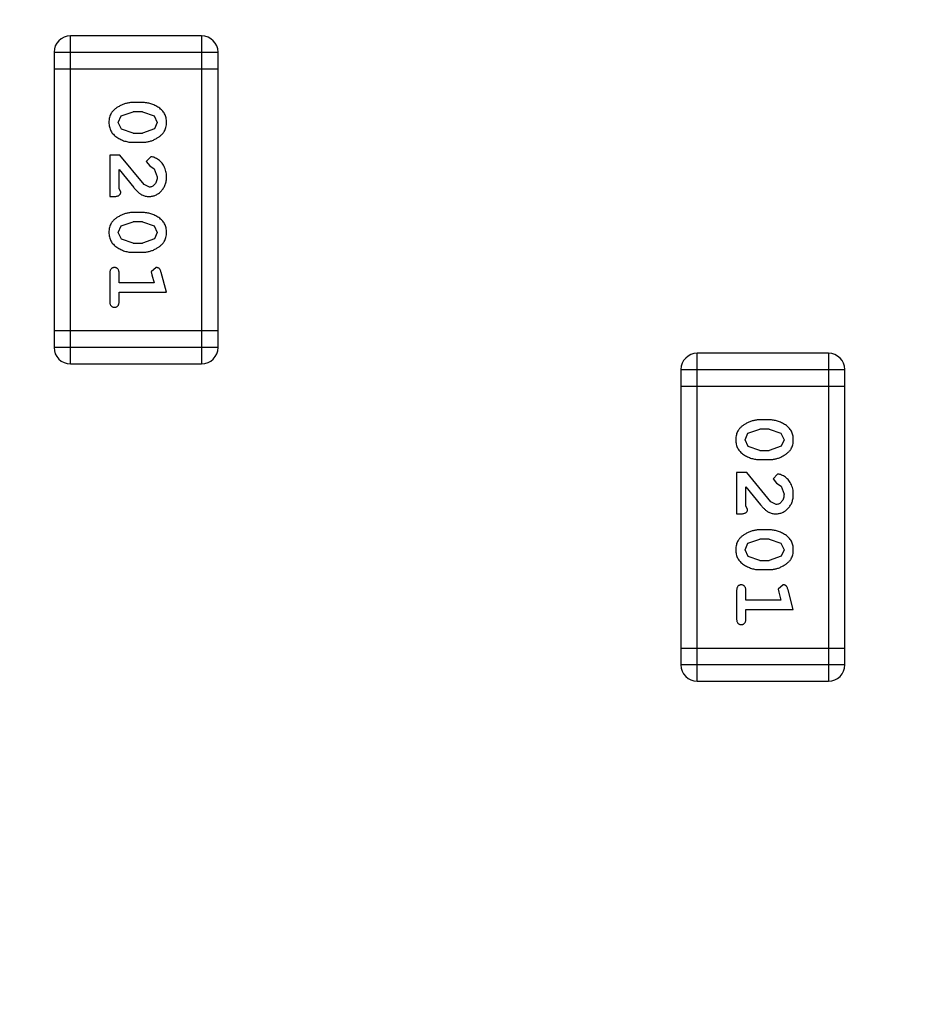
# Model space of a CAD drawing. Header units: inches. Extents: x 13 to 158, y -30 to 56.
# Tile 67 of 84: x 138.51 to 140.18, y 9.89 to 11.72. Entities that reach past the tile are written whole.
import ezdxf

# ---------------------------------------------------------------- set-up
doc = ezdxf.new("R2010")
doc.units = ezdxf.units.IN
doc.header["$LTSCALE"] = 1.21
doc.header["$MEASUREMENT"] = 0
doc.header["$PDMODE"] = 3
doc.header["$PDSIZE"] = 0.3125
doc.layers.get('0').update_dxf_attribs({"linetype": 'CONTINUOUS'})
doc.layers.get('Defpoints').update_dxf_attribs({"linetype": 'CONTINUOUS'})
doc.layers.add('DIM', color=3, linetype='CONTINUOUS')
doc.styles.get("Standard").update_dxf_attribs({"font": 'txt', "width": 0.8})
doc.dimstyles.get("Standard").update_dxf_attribs({"dimtxt": 0.15625, "dimasz": 0.1875, "dimexe": 0.125, "dimexo": 0.0625, "dimgap": 0.09, "dimtad": 0, "dimtih": 1, "dimtoh": 1, "dimzin": 4, "dimdsep": 46, "dimtxsty": 'Standard', "dimblk": '_FILLED', "dimblk1": '_FILLED', "dimblk2": '_FILLED', "dimcen": 0.09, "dimazin": 1, "dimtp": 0.01, "dimtm": 0.01, "dimtfac": 1, "dimtofl": 0, "dimtmove": 0, "dimatfit": 3, "dimldrblk": '_FILLED', "dimfxl": 1, "dimtolj": 1, "dimtzin": 4, "dimarcsym": 0})

# ---------------------------------------------------------------- blocks, each defined once
blk = doc.blocks.new('_FILLED')
at = {"color": 0, "linetype": 'ByBlock'}
blk.add_solid([(0, 0), (-1, 0.1667), (-1, -0.1667)], dxfattribs=at)
blk = doc.blocks.new('*D16')
at = {"layer": 'Defpoints', "color": 0}
for p in [(114.1495, 13.2855), (150.6495, 13.2855), (150.6495, -11.8704)]:
    blk.add_point(p, dxfattribs=at)
at = {"layer": 'DIM', "color": 0, "lineweight": -2}
for p, q in [((114.1495, 13.223), (114.1495, -11.9954)), ((150.6495, 13.223), (150.6495, -11.9954)), ((115.1495, -11.8704), (130.7762, -11.8704)), ((149.6495, -11.8704), (134.0229, -11.8704))]:
    blk.add_line(p, q, dxfattribs=at)
at = {"layer": 'DIM', "color": 0, "lineweight": -2, "rotation": 180}
blk.add_blockref('_FILLED', (114.1495, -11.8704), dxfattribs=at)
at = {"layer": 'DIM', "color": 0, "lineweight": -2}
blk.add_blockref('_FILLED', (150.6495, -11.8704), dxfattribs=at)
at = {"layer": 'DIM', "color": 0, "insert": (132.3995, -11.8704), "char_height": 1, "attachment_point": 5}
blk.add_mtext('\\A1;36.50', dxfattribs=at)

msp = doc.modelspace()

# ---------------------------------------------------------------- linework, layer by layer
at = {"color": 6, "linetype": 'Continuous'}
for p, q in [((138.6006, 11.0836), (138.6006, 11.6932)), ((138.8444, 11.6932), (138.6006, 11.6932)), ((138.8444, 11.6932), (138.8444, 11.0836)), ((138.5701, 11.6628), (138.5701, 11.1141)), ((138.5701, 11.6628), (138.8749, 11.6628)), ((138.8749, 11.1141), (138.8749, 11.6628)), ((138.5701, 11.6323), (138.8749, 11.6323)), ((138.7345, 11.5694), (138.7168, 11.5694)), ((138.6948, 11.5444), (138.7171, 11.552)), ((138.7343, 11.552), (138.7171, 11.552)), ((138.7343, 11.552), (138.7561, 11.5448)), ((138.6895, 11.5323), (138.6948, 11.5444)), ((138.7561, 11.5448), (138.7619, 11.5324)), ((138.6953, 11.52), (138.6895, 11.5323)), ((138.7171, 11.5127), (138.6953, 11.52)), ((138.7566, 11.5203), (138.7343, 11.5127)), ((138.7619, 11.5324), (138.7566, 11.5203)), ((138.7171, 11.5127), (138.7343, 11.5127)), ((138.7168, 11.4954), (138.7345, 11.4954)), ((138.6738, 11.4718), (138.6738, 11.3947)), ((138.6926, 11.4718), (138.6738, 11.4718)), ((138.7376, 11.4168), (138.6926, 11.4718)), ((138.7498, 11.4687), (138.7414, 11.4598)), ((138.7414, 11.4598), (138.748, 11.4514)), ((138.6911, 11.4089), (138.6911, 11.4451)), ((138.6911, 11.4451), (138.7181, 11.4115)), ((138.748, 11.4514), (138.7565, 11.4464)), ((138.7565, 11.4464), (138.7619, 11.4315)), ((138.6942, 11.4034), (138.6911, 11.4089)), ((138.7473, 11.412), (138.7376, 11.4168)), ((138.6738, 11.3947), (138.6816, 11.3947)), ((138.7345, 11.3648), (138.7168, 11.3648)), ((138.6895, 11.3277), (138.6948, 11.3399)), ((138.6948, 11.3399), (138.7171, 11.3475)), ((138.7343, 11.3475), (138.7171, 11.3475)), ((138.7343, 11.3475), (138.7561, 11.3403)), ((138.7561, 11.3403), (138.7619, 11.3279)), ((138.6953, 11.3155), (138.6895, 11.3277)), ((138.7171, 11.3082), (138.6953, 11.3155)), ((138.7566, 11.3158), (138.7343, 11.3082)), ((138.7619, 11.3279), (138.7566, 11.3158)), ((138.7171, 11.3082), (138.7343, 11.3082)), ((138.7168, 11.2909), (138.7345, 11.2909)), ((138.7601, 11.2626), (138.7508, 11.2547)), ((138.6738, 11.2516), (138.6738, 11.1997)), ((138.6911, 11.2343), (138.6911, 11.2516)), ((138.7508, 11.2547), (138.7519, 11.2493)), ((138.7519, 11.2493), (138.756, 11.2343)), ((138.7792, 11.217), (138.7693, 11.2535)), ((138.756, 11.2343), (138.6911, 11.2343)), ((138.6911, 11.1997), (138.6911, 11.217)), ((138.6911, 11.217), (138.7792, 11.217)), ((138.8749, 11.1446), (138.5701, 11.1446)), ((138.8749, 11.1141), (138.5701, 11.1141)), ((139.7656, 10.4936), (139.7656, 11.1032)), ((140.0094, 11.1032), (139.7656, 11.1032)), ((140.0094, 11.1032), (140.0094, 10.4936)), ((138.6006, 11.0836), (138.8444, 11.0836)), ((139.7351, 11.0728), (139.7351, 10.5241)), ((139.7351, 11.0728), (140.0399, 11.0728)), ((140.0399, 10.5241), (140.0399, 11.0728)), ((139.7351, 11.0423), (140.0399, 11.0423)), ((139.8995, 10.9794), (139.8818, 10.9794)), ((139.8545, 10.9423), (139.8598, 10.9544)), ((139.8598, 10.9544), (139.882, 10.9621)), ((139.8993, 10.9621), (139.882, 10.9621)), ((139.8993, 10.9621), (139.921, 10.9548)), ((139.921, 10.9548), (139.9268, 10.9424)), ((139.8603, 10.93), (139.8545, 10.9423)), ((139.882, 10.9227), (139.8603, 10.93)), ((139.9215, 10.9303), (139.8993, 10.9227)), ((139.9268, 10.9424), (139.9215, 10.9303)), ((139.882, 10.9227), (139.8993, 10.9227)), ((139.8818, 10.9054), (139.8995, 10.9054)), ((139.8387, 10.8818), (139.8387, 10.8047)), ((139.8576, 10.8818), (139.8387, 10.8818)), ((139.9026, 10.8268), (139.8576, 10.8818)), ((139.9148, 10.8787), (139.9064, 10.8698)), ((139.9064, 10.8698), (139.9129, 10.8614)), ((139.9129, 10.8614), (139.9214, 10.8564)), ((139.9214, 10.8564), (139.9268, 10.8415)), ((139.856, 10.8189), (139.856, 10.8551)), ((139.856, 10.8551), (139.8831, 10.8215)), ((139.8592, 10.8134), (139.856, 10.8189)), ((139.9123, 10.822), (139.9026, 10.8268)), ((139.8387, 10.8047), (139.8466, 10.8047)), ((139.8995, 10.7748), (139.8818, 10.7748)), ((139.8545, 10.7378), (139.8598, 10.7499)), ((139.8598, 10.7499), (139.882, 10.7575)), ((139.8993, 10.7575), (139.882, 10.7575)), ((139.8993, 10.7575), (139.921, 10.7503)), ((139.921, 10.7503), (139.9268, 10.7379)), ((139.8603, 10.7255), (139.8545, 10.7378)), ((139.9268, 10.7379), (139.9215, 10.7258)), ((139.882, 10.7182), (139.8603, 10.7255)), ((139.882, 10.7182), (139.8993, 10.7182)), ((139.9215, 10.7258), (139.8993, 10.7182)), ((139.8818, 10.7009), (139.8995, 10.7009)), ((139.9251, 10.6726), (139.9158, 10.6647)), ((139.8387, 10.6616), (139.8387, 10.6097)), ((139.856, 10.6443), (139.856, 10.6616)), ((139.9158, 10.6647), (139.9169, 10.6593)), ((139.9169, 10.6593), (139.921, 10.6443)), ((139.9441, 10.627), (139.9343, 10.6635)), ((139.921, 10.6443), (139.856, 10.6443)), ((139.856, 10.6097), (139.856, 10.627)), ((139.856, 10.627), (139.9441, 10.627)), ((140.0399, 10.5546), (139.7351, 10.5546)), ((140.0399, 10.5241), (139.7351, 10.5241)), ((139.7656, 10.4936), (140.0094, 10.4936))]:
    msp.add_line(p, q, dxfattribs=at)
for centre, start, end in [((138.6006, 11.6628), 90, 180), ((138.8444, 11.6628), 0, 90), ((138.6006, 11.1141), 180, 270), ((138.8444, 11.1141), 270, 0), ((139.7656, 11.0728), 90, 180), ((140.0094, 11.0728), 0, 90), ((139.7656, 10.5241), 180, 270), ((140.0094, 10.5241), 270, 0)]:
    msp.add_arc(centre, 0.0305, start, end, dxfattribs=at)
for points, knots in [([(138.7168, 11.5694), (138.7157, 11.5693), (138.7136, 11.5693), (138.7104, 11.569), (138.7073, 11.5685), (138.7042, 11.5678), (138.7011, 11.5669), (138.6982, 11.5658), (138.6952, 11.5645), (138.6923, 11.5631), (138.6896, 11.5615), (138.687, 11.5599), (138.6847, 11.5582), (138.6826, 11.5566), (138.6808, 11.5549), (138.6791, 11.5532), (138.6777, 11.5514), (138.6761, 11.5491), (138.6745, 11.5459), (138.6732, 11.5417), (138.6723, 11.5371), (138.6722, 11.534), (138.6722, 11.5323)], [0, 0, 0, 0, 0.049886, 0.09882, 0.148132, 0.19689, 0.246038, 0.295176, 0.345305, 0.395692, 0.445312, 0.491875, 0.535813, 0.577009, 0.616081, 0.652689, 0.687585, 0.720206, 0.785062, 0.85223, 0.923759, 1, 1, 1, 1]), ([(138.7792, 11.5326), (138.7791, 11.534), (138.779, 11.5368), (138.7783, 11.5409), (138.7772, 11.5447), (138.7756, 11.5483), (138.7736, 11.5516), (138.7711, 11.5546), (138.7681, 11.5574), (138.7647, 11.5599), (138.7611, 11.5621), (138.7574, 11.564), (138.7537, 11.5657), (138.7499, 11.567), (138.7462, 11.5681), (138.7423, 11.5688), (138.7384, 11.5693), (138.7358, 11.5693), (138.7345, 11.5694)], [0, 0, 0, 0, 0.06692, 0.130834, 0.19258, 0.252759, 0.312631, 0.373411, 0.436359, 0.501894, 0.568244, 0.632472, 0.69556, 0.757163, 0.818592, 0.878885, 0.939235, 1, 1, 1, 1]), ([(138.6722, 11.5323), (138.6722, 11.5309), (138.6723, 11.528), (138.673, 11.524), (138.6741, 11.5201), (138.6757, 11.5165), (138.6777, 11.5132), (138.6803, 11.5102), (138.6832, 11.5074), (138.6866, 11.5049), (138.6902, 11.5027), (138.6939, 11.5008), (138.6976, 11.4991), (138.7013, 11.4978), (138.7052, 11.4967), (138.709, 11.4959), (138.7129, 11.4955), (138.7155, 11.4954), (138.7168, 11.4954)], [0, 0, 0, 0, 0.067217, 0.131051, 0.19272, 0.252824, 0.312745, 0.373449, 0.436041, 0.501494, 0.567761, 0.632087, 0.695096, 0.757109, 0.817993, 0.878657, 0.939311, 1, 1, 1, 1]), ([(138.7345, 11.4954), (138.7356, 11.4954), (138.7378, 11.4955), (138.741, 11.4958), (138.7441, 11.4963), (138.7472, 11.497), (138.7502, 11.4979), (138.7533, 11.499), (138.7562, 11.5003), (138.7591, 11.5018), (138.7618, 11.5034), (138.7644, 11.505), (138.7667, 11.5067), (138.7688, 11.5084), (138.7707, 11.5101), (138.7723, 11.5118), (138.7737, 11.5135), (138.7753, 11.5159), (138.7769, 11.519), (138.7782, 11.5232), (138.779, 11.5278), (138.7791, 11.5309), (138.7792, 11.5326)], [0, 0, 0, 0, 0.049855, 0.099516, 0.148482, 0.19758, 0.246804, 0.296268, 0.346517, 0.397047, 0.446826, 0.49336, 0.537801, 0.579207, 0.617974, 0.654833, 0.689171, 0.722088, 0.786392, 0.853518, 0.924186, 1, 1, 1, 1]), ([(138.7792, 11.4314), (138.7791, 11.4331), (138.779, 11.4365), (138.7781, 11.4414), (138.7767, 11.4461), (138.7747, 11.4506), (138.7723, 11.4548), (138.7694, 11.4584), (138.7662, 11.4616), (138.7626, 11.4641), (138.759, 11.4661), (138.7557, 11.4675), (138.7527, 11.4685), (138.7507, 11.4686), (138.7498, 11.4687)], [0, 0, 0, 0, 0.098286, 0.193983, 0.289056, 0.384352, 0.477435, 0.566197, 0.652355, 0.737986, 0.818188, 0.887401, 0.94802, 1, 1, 1, 1]), ([(138.7464, 11.3947), (138.7475, 11.3948), (138.7497, 11.3948), (138.7529, 11.3953), (138.756, 11.3961), (138.759, 11.3973), (138.7619, 11.3987), (138.7646, 11.4005), (138.7672, 11.4026), (138.7696, 11.405), (138.7718, 11.4076), (138.7738, 11.4105), (138.7755, 11.4135), (138.7768, 11.4168), (138.7779, 11.4202), (138.7786, 11.4237), (138.7791, 11.4275), (138.7791, 11.4301), (138.7792, 11.4314)], [0, 0, 0, 0, 0.060981, 0.120256, 0.178148, 0.236115, 0.293993, 0.352864, 0.413358, 0.476056, 0.539296, 0.602396, 0.665116, 0.728325, 0.792919, 0.859317, 0.928302, 1, 1, 1, 1]), ([(138.7619, 11.4315), (138.7618, 11.4301), (138.7617, 11.4274), (138.7609, 11.4236), (138.7595, 11.4202), (138.7576, 11.4174), (138.7553, 11.415), (138.7528, 11.4133), (138.7501, 11.4122), (138.7483, 11.4121), (138.7473, 11.412)], [0, 0, 0, 0, 0.156344, 0.299348, 0.4327, 0.561, 0.682299, 0.791883, 0.89611, 1, 1, 1, 1]), ([(138.7181, 11.4115), (138.7189, 11.4106), (138.7204, 11.4089), (138.7226, 11.4066), (138.7247, 11.4044), (138.7267, 11.4026), (138.7285, 11.401), (138.7303, 11.3996), (138.7319, 11.3985), (138.734, 11.3974), (138.7366, 11.3963), (138.7397, 11.3954), (138.743, 11.3948), (138.7453, 11.3948), (138.7464, 11.3947)], [0, 0, 0, 0, 0.103002, 0.197728, 0.285279, 0.365235, 0.437224, 0.502446, 0.560545, 0.611446, 0.707576, 0.80349, 0.900532, 1, 1, 1, 1]), ([(138.6816, 11.3947), (138.6827, 11.3948), (138.6847, 11.3948), (138.6874, 11.3952), (138.6896, 11.3959), (138.6914, 11.397), (138.6927, 11.3983), (138.6936, 11.3998), (138.6941, 11.4015), (138.6942, 11.4027), (138.6942, 11.4034)], [0, 0, 0, 0, 0.1844, 0.34094, 0.473574, 0.586824, 0.690029, 0.789175, 0.890445, 1, 1, 1, 1]), ([(138.7168, 11.3648), (138.7157, 11.3648), (138.7136, 11.3648), (138.7104, 11.3645), (138.7073, 11.364), (138.7042, 11.3633), (138.7011, 11.3624), (138.6982, 11.3613), (138.6952, 11.36), (138.6923, 11.3586), (138.6896, 11.357), (138.687, 11.3554), (138.6847, 11.3537), (138.6826, 11.3521), (138.6808, 11.3504), (138.6791, 11.3487), (138.6777, 11.3469), (138.6761, 11.3446), (138.6745, 11.3414), (138.6732, 11.3372), (138.6723, 11.3326), (138.6722, 11.3294), (138.6722, 11.3278)], [0, 0, 0, 0, 0.049886, 0.09882, 0.148132, 0.19689, 0.246038, 0.295176, 0.345305, 0.395692, 0.445312, 0.491875, 0.535813, 0.577009, 0.616081, 0.652689, 0.687585, 0.720206, 0.785062, 0.85223, 0.923759, 1, 1, 1, 1]), ([(138.7792, 11.328), (138.7791, 11.3295), (138.779, 11.3323), (138.7783, 11.3364), (138.7772, 11.3402), (138.7756, 11.3438), (138.7736, 11.3471), (138.7711, 11.3501), (138.7681, 11.3529), (138.7647, 11.3554), (138.7611, 11.3576), (138.7574, 11.3595), (138.7537, 11.3612), (138.7499, 11.3625), (138.7462, 11.3636), (138.7423, 11.3643), (138.7384, 11.3648), (138.7358, 11.3648), (138.7345, 11.3648)], [0, 0, 0, 0, 0.06692, 0.130834, 0.19258, 0.252759, 0.312631, 0.373411, 0.436359, 0.501894, 0.568244, 0.632472, 0.69556, 0.757163, 0.818592, 0.878885, 0.939235, 1, 1, 1, 1]), ([(138.6722, 11.3278), (138.6722, 11.3264), (138.6723, 11.3235), (138.673, 11.3194), (138.6741, 11.3156), (138.6757, 11.312), (138.6777, 11.3087), (138.6803, 11.3057), (138.6832, 11.3029), (138.6866, 11.3004), (138.6902, 11.2982), (138.6939, 11.2963), (138.6976, 11.2946), (138.7013, 11.2932), (138.7052, 11.2922), (138.709, 11.2914), (138.7129, 11.291), (138.7155, 11.2909), (138.7168, 11.2909)], [0, 0, 0, 0, 0.067217, 0.131051, 0.19272, 0.252824, 0.312745, 0.373449, 0.436041, 0.501494, 0.567761, 0.632087, 0.695096, 0.757109, 0.817993, 0.878657, 0.939311, 1, 1, 1, 1]), ([(138.7345, 11.2909), (138.7356, 11.2909), (138.7378, 11.291), (138.741, 11.2913), (138.7441, 11.2918), (138.7472, 11.2925), (138.7502, 11.2934), (138.7533, 11.2945), (138.7562, 11.2958), (138.7591, 11.2973), (138.7618, 11.2989), (138.7644, 11.3005), (138.7667, 11.3022), (138.7688, 11.3038), (138.7707, 11.3056), (138.7723, 11.3073), (138.7737, 11.309), (138.7753, 11.3114), (138.7769, 11.3145), (138.7782, 11.3187), (138.779, 11.3233), (138.7791, 11.3264), (138.7792, 11.328)], [0, 0, 0, 0, 0.049855, 0.099516, 0.148482, 0.19758, 0.246804, 0.296268, 0.346517, 0.397047, 0.446826, 0.49336, 0.537801, 0.579207, 0.617974, 0.654833, 0.689171, 0.722088, 0.786392, 0.853518, 0.924186, 1, 1, 1, 1]), ([(138.6824, 11.2626), (138.6818, 11.2626), (138.6806, 11.2625), (138.6789, 11.262), (138.6774, 11.2612), (138.6761, 11.26), (138.675, 11.2584), (138.6743, 11.2565), (138.6738, 11.2542), (138.6738, 11.2525), (138.6738, 11.2516)], [0, 0, 0, 0, 0.115051, 0.223278, 0.329269, 0.437893, 0.554681, 0.682591, 0.83103, 1, 1, 1, 1]), ([(138.6911, 11.2516), (138.691, 11.2525), (138.691, 11.2542), (138.6905, 11.2565), (138.6898, 11.2584), (138.6887, 11.26), (138.6874, 11.2611), (138.6859, 11.262), (138.6842, 11.2625), (138.683, 11.2626), (138.6824, 11.2626)], [0, 0, 0, 0, 0.169102, 0.317658, 0.446239, 0.563118, 0.671828, 0.776546, 0.884858, 1, 1, 1, 1]), ([(138.7693, 11.2535), (138.769, 11.2544), (138.7685, 11.256), (138.7677, 11.258), (138.7668, 11.2597), (138.7658, 11.2609), (138.7646, 11.2617), (138.7632, 11.2622), (138.7617, 11.2625), (138.7607, 11.2626), (138.7601, 11.2626)], [0, 0, 0, 0, 0.187321, 0.344927, 0.475328, 0.579604, 0.674244, 0.773631, 0.882025, 1, 1, 1, 1]), ([(138.6738, 11.1997), (138.6738, 11.1988), (138.6738, 11.1971), (138.6743, 11.1948), (138.675, 11.1928), (138.6761, 11.1913), (138.6774, 11.1901), (138.6789, 11.1893), (138.6806, 11.1887), (138.6818, 11.1887), (138.6824, 11.1886)], [0, 0, 0, 0, 0.169012, 0.317488, 0.445429, 0.560977, 0.67065, 0.776666, 0.88492, 1, 1, 1, 1]), ([(138.6824, 11.1886), (138.683, 11.1887), (138.6842, 11.1887), (138.6859, 11.1892), (138.6874, 11.1901), (138.6887, 11.1913), (138.6898, 11.1928), (138.6905, 11.1948), (138.691, 11.1971), (138.691, 11.1988), (138.6911, 11.1997)], [0, 0, 0, 0, 0.11517, 0.223509, 0.328254, 0.438012, 0.553651, 0.682263, 0.830856, 1, 1, 1, 1]), ([(139.8818, 10.9794), (139.8807, 10.9793), (139.8786, 10.9793), (139.8754, 10.979), (139.8723, 10.9785), (139.8692, 10.9778), (139.8661, 10.9769), (139.8631, 10.9758), (139.8602, 10.9745), (139.8573, 10.9731), (139.8546, 10.9715), (139.852, 10.9699), (139.8497, 10.9682), (139.8476, 10.9666), (139.8457, 10.9649), (139.8441, 10.9632), (139.8426, 10.9614), (139.841, 10.9591), (139.8394, 10.9559), (139.8381, 10.9517), (139.8373, 10.9471), (139.8372, 10.944), (139.8372, 10.9423)], [0, 0, 0, 0, 0.049886, 0.09882, 0.148132, 0.19689, 0.246038, 0.295176, 0.345305, 0.395692, 0.445312, 0.491875, 0.535813, 0.577009, 0.616081, 0.652689, 0.687585, 0.720206, 0.785062, 0.85223, 0.923759, 1, 1, 1, 1]), ([(139.9441, 10.9426), (139.9441, 10.944), (139.944, 10.9468), (139.9433, 10.9509), (139.9422, 10.9547), (139.9406, 10.9583), (139.9385, 10.9616), (139.936, 10.9647), (139.9331, 10.9674), (139.9297, 10.9699), (139.9261, 10.9721), (139.9224, 10.974), (139.9187, 10.9757), (139.9149, 10.977), (139.9111, 10.9781), (139.9073, 10.9788), (139.9034, 10.9793), (139.9008, 10.9793), (139.8995, 10.9794)], [0, 0, 0, 0, 0.06692, 0.130834, 0.19258, 0.252759, 0.312631, 0.373411, 0.436359, 0.501894, 0.568244, 0.632472, 0.69556, 0.757163, 0.818592, 0.878885, 0.939235, 1, 1, 1, 1]), ([(139.8372, 10.9423), (139.8372, 10.9409), (139.8373, 10.938), (139.838, 10.934), (139.8391, 10.9301), (139.8407, 10.9265), (139.8427, 10.9232), (139.8452, 10.9202), (139.8482, 10.9174), (139.8516, 10.9149), (139.8552, 10.9127), (139.8588, 10.9108), (139.8626, 10.9091), (139.8663, 10.9078), (139.8701, 10.9067), (139.874, 10.906), (139.8779, 10.9055), (139.8805, 10.9054), (139.8818, 10.9054)], [0, 0, 0, 0, 0.067217, 0.131051, 0.19272, 0.252824, 0.312745, 0.373449, 0.436041, 0.501494, 0.567761, 0.632087, 0.695096, 0.757109, 0.817993, 0.878657, 0.939311, 1, 1, 1, 1]), ([(139.8995, 10.9054), (139.9006, 10.9054), (139.9027, 10.9055), (139.9059, 10.9058), (139.9091, 10.9063), (139.9122, 10.907), (139.9152, 10.9079), (139.9182, 10.909), (139.9212, 10.9103), (139.9241, 10.9118), (139.9268, 10.9134), (139.9294, 10.915), (139.9317, 10.9167), (139.9338, 10.9184), (139.9356, 10.9201), (139.9373, 10.9218), (139.9387, 10.9235), (139.9403, 10.9259), (139.9419, 10.9291), (139.9432, 10.9332), (139.944, 10.9378), (139.9441, 10.9409), (139.9441, 10.9426)], [0, 0, 0, 0, 0.049855, 0.099516, 0.148482, 0.19758, 0.246804, 0.296268, 0.346517, 0.397047, 0.446826, 0.49336, 0.537801, 0.579207, 0.617974, 0.654833, 0.689171, 0.722088, 0.786392, 0.853518, 0.924186, 1, 1, 1, 1]), ([(139.9441, 10.8414), (139.9441, 10.8431), (139.944, 10.8465), (139.9431, 10.8514), (139.9417, 10.8561), (139.9397, 10.8606), (139.9373, 10.8648), (139.9344, 10.8684), (139.9311, 10.8716), (139.9276, 10.8741), (139.924, 10.8761), (139.9207, 10.8775), (139.9177, 10.8785), (139.9157, 10.8786), (139.9148, 10.8787)], [0, 0, 0, 0, 0.098286, 0.193983, 0.289056, 0.384352, 0.477435, 0.566197, 0.652355, 0.737986, 0.818188, 0.887401, 0.94802, 1, 1, 1, 1]), ([(139.9114, 10.8047), (139.9125, 10.8048), (139.9147, 10.8048), (139.9179, 10.8053), (139.921, 10.8061), (139.924, 10.8073), (139.9269, 10.8087), (139.9296, 10.8105), (139.9322, 10.8126), (139.9346, 10.815), (139.9368, 10.8177), (139.9388, 10.8205), (139.9405, 10.8235), (139.9418, 10.8268), (139.9428, 10.8302), (139.9436, 10.8338), (139.9441, 10.8375), (139.9441, 10.8401), (139.9441, 10.8414)], [0, 0, 0, 0, 0.060981, 0.120256, 0.178148, 0.236115, 0.293993, 0.352864, 0.413358, 0.476056, 0.539296, 0.602396, 0.665116, 0.728325, 0.792919, 0.859317, 0.928302, 1, 1, 1, 1]), ([(139.9268, 10.8415), (139.9268, 10.8401), (139.9267, 10.8374), (139.9258, 10.8336), (139.9245, 10.8302), (139.9225, 10.8274), (139.9203, 10.825), (139.9178, 10.8233), (139.9151, 10.8222), (139.9132, 10.8221), (139.9123, 10.822)], [0, 0, 0, 0, 0.156344, 0.299348, 0.4327, 0.561, 0.682299, 0.791883, 0.89611, 1, 1, 1, 1]), ([(139.8831, 10.8215), (139.8839, 10.8206), (139.8853, 10.8189), (139.8876, 10.8166), (139.8897, 10.8144), (139.8916, 10.8126), (139.8935, 10.811), (139.8953, 10.8096), (139.8969, 10.8085), (139.899, 10.8074), (139.9015, 10.8063), (139.9047, 10.8054), (139.908, 10.8048), (139.9102, 10.8048), (139.9114, 10.8047)], [0, 0, 0, 0, 0.103002, 0.197728, 0.285279, 0.365235, 0.437224, 0.502446, 0.560545, 0.611446, 0.707576, 0.80349, 0.900532, 1, 1, 1, 1]), ([(139.8466, 10.8047), (139.8477, 10.8048), (139.8496, 10.8048), (139.8523, 10.8052), (139.8546, 10.8059), (139.8563, 10.807), (139.8576, 10.8083), (139.8585, 10.8098), (139.8591, 10.8115), (139.8592, 10.8128), (139.8592, 10.8134)], [0, 0, 0, 0, 0.1844, 0.34094, 0.473574, 0.586824, 0.690029, 0.789175, 0.890445, 1, 1, 1, 1]), ([(139.8818, 10.7748), (139.8807, 10.7748), (139.8786, 10.7748), (139.8754, 10.7745), (139.8723, 10.774), (139.8692, 10.7733), (139.8661, 10.7724), (139.8631, 10.7713), (139.8602, 10.77), (139.8573, 10.7686), (139.8546, 10.767), (139.852, 10.7654), (139.8497, 10.7637), (139.8476, 10.7621), (139.8457, 10.7604), (139.8441, 10.7587), (139.8426, 10.7569), (139.841, 10.7546), (139.8394, 10.7514), (139.8381, 10.7472), (139.8373, 10.7426), (139.8372, 10.7394), (139.8372, 10.7378)], [0, 0, 0, 0, 0.049886, 0.09882, 0.148132, 0.19689, 0.246038, 0.295176, 0.345305, 0.395692, 0.445312, 0.491875, 0.535813, 0.577009, 0.616081, 0.652689, 0.687585, 0.720206, 0.785062, 0.85223, 0.923759, 1, 1, 1, 1]), ([(139.9441, 10.738), (139.9441, 10.7395), (139.944, 10.7423), (139.9433, 10.7464), (139.9422, 10.7502), (139.9406, 10.7538), (139.9385, 10.7571), (139.936, 10.7601), (139.9331, 10.7629), (139.9297, 10.7654), (139.9261, 10.7676), (139.9224, 10.7695), (139.9187, 10.7712), (139.9149, 10.7725), (139.9111, 10.7736), (139.9073, 10.7743), (139.9034, 10.7748), (139.9008, 10.7748), (139.8995, 10.7748)], [0, 0, 0, 0, 0.06692, 0.130834, 0.19258, 0.252759, 0.312631, 0.373411, 0.436359, 0.501894, 0.568244, 0.632472, 0.69556, 0.757163, 0.818592, 0.878885, 0.939235, 1, 1, 1, 1]), ([(139.8372, 10.7378), (139.8372, 10.7364), (139.8373, 10.7335), (139.838, 10.7294), (139.8391, 10.7256), (139.8407, 10.722), (139.8427, 10.7187), (139.8452, 10.7157), (139.8482, 10.7129), (139.8516, 10.7104), (139.8552, 10.7082), (139.8588, 10.7063), (139.8626, 10.7046), (139.8663, 10.7032), (139.8701, 10.7022), (139.874, 10.7014), (139.8779, 10.701), (139.8805, 10.7009), (139.8818, 10.7009)], [0, 0, 0, 0, 0.067217, 0.131051, 0.19272, 0.252824, 0.312745, 0.373449, 0.436041, 0.501494, 0.567761, 0.632087, 0.695096, 0.757109, 0.817993, 0.878657, 0.939311, 1, 1, 1, 1]), ([(139.8995, 10.7009), (139.9006, 10.7009), (139.9027, 10.701), (139.9059, 10.7013), (139.9091, 10.7018), (139.9122, 10.7025), (139.9152, 10.7034), (139.9182, 10.7045), (139.9212, 10.7058), (139.9241, 10.7073), (139.9268, 10.7089), (139.9294, 10.7105), (139.9317, 10.7122), (139.9338, 10.7138), (139.9356, 10.7156), (139.9373, 10.7173), (139.9387, 10.719), (139.9403, 10.7214), (139.9419, 10.7245), (139.9432, 10.7287), (139.944, 10.7333), (139.9441, 10.7364), (139.9441, 10.738)], [0, 0, 0, 0, 0.049855, 0.099516, 0.148482, 0.19758, 0.246804, 0.296268, 0.346517, 0.397047, 0.446826, 0.49336, 0.537801, 0.579207, 0.617974, 0.654833, 0.689171, 0.722088, 0.786392, 0.853518, 0.924186, 1, 1, 1, 1]), ([(139.8474, 10.6726), (139.8468, 10.6726), (139.8456, 10.6725), (139.8439, 10.672), (139.8424, 10.6712), (139.8411, 10.67), (139.84, 10.6684), (139.8393, 10.6665), (139.8388, 10.6642), (139.8388, 10.6625), (139.8387, 10.6616)], [0, 0, 0, 0, 0.115051, 0.223278, 0.329269, 0.437893, 0.554681, 0.682591, 0.83103, 1, 1, 1, 1]), ([(139.856, 10.6616), (139.856, 10.6625), (139.856, 10.6642), (139.8555, 10.6665), (139.8548, 10.6684), (139.8537, 10.67), (139.8523, 10.6711), (139.8509, 10.672), (139.8492, 10.6725), (139.848, 10.6726), (139.8474, 10.6726)], [0, 0, 0, 0, 0.169102, 0.317658, 0.446239, 0.563118, 0.671828, 0.776546, 0.884858, 1, 1, 1, 1]), ([(139.9343, 10.6635), (139.934, 10.6644), (139.9335, 10.666), (139.9327, 10.668), (139.9318, 10.6697), (139.9307, 10.6709), (139.9296, 10.6717), (139.9282, 10.6722), (139.9267, 10.6726), (139.9256, 10.6726), (139.9251, 10.6726)], [0, 0, 0, 0, 0.187321, 0.344927, 0.475328, 0.579604, 0.674244, 0.773631, 0.882025, 1, 1, 1, 1]), ([(139.8387, 10.6097), (139.8388, 10.6088), (139.8388, 10.6071), (139.8393, 10.6048), (139.84, 10.6028), (139.8411, 10.6013), (139.8424, 10.6001), (139.8439, 10.5993), (139.8456, 10.5987), (139.8468, 10.5987), (139.8474, 10.5987)], [0, 0, 0, 0, 0.169012, 0.317488, 0.445429, 0.560977, 0.67065, 0.776666, 0.88492, 1, 1, 1, 1]), ([(139.8474, 10.5987), (139.848, 10.5987), (139.8492, 10.5987), (139.8509, 10.5992), (139.8524, 10.6001), (139.8537, 10.6013), (139.8548, 10.6028), (139.8555, 10.6048), (139.856, 10.6071), (139.856, 10.6088), (139.856, 10.6097)], [0, 0, 0, 0, 0.11517, 0.223509, 0.328254, 0.438012, 0.553651, 0.682263, 0.830856, 1, 1, 1, 1])]:
    msp.add_open_spline(points, degree=3, knots=knots, dxfattribs=at)

# ---------------------------------------------------------------- dimensions: what is measured, and where the dimension line sits
at = {"layer": 'DIM'}
dim = msp.add_linear_dim(base=(150.6495, -11.8704), p1=(114.1495, 13.2855), p2=(150.6495, 13.2855), dimstyle='Standard', override={"dimtxt": 1, "dimasz": 1, "dimtih": 0, "dimtoh": 0, "dimzin": 0, "dimcen": 0.198, "dimadec": 0, "dimazin": 0, "dimtp": 0, "dimtm": 0, "dimtdec": 4, "dimtzin": 0}, dxfattribs=at)
dim.commit()
dim.dimension.update_dxf_attribs({"geometry": '*D16', "text_midpoint": (132.3995, -11.8704)})

doc.saveas('drawing.dxf')
